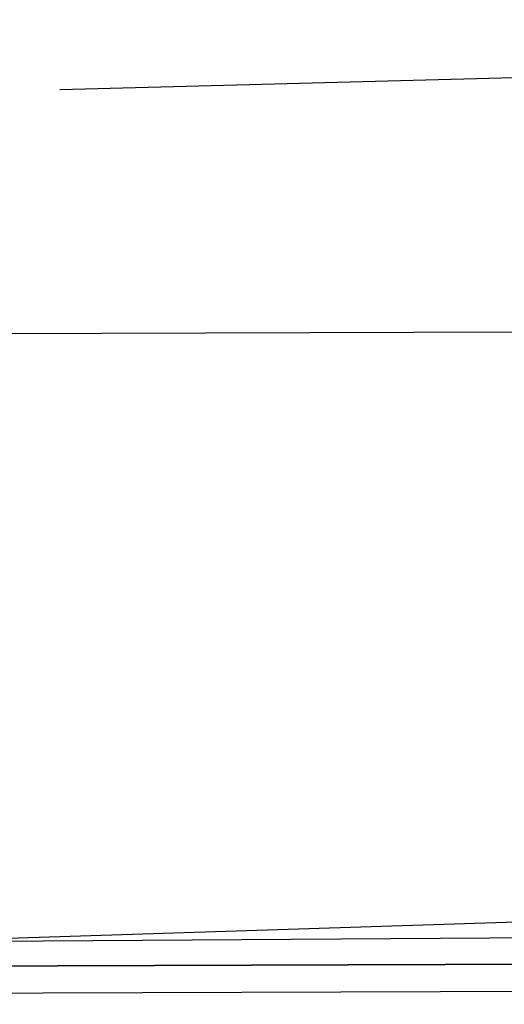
# Model space of a CAD drawing. Header units: feet. Extents: x -79 to 198, y -22 to 181.
# Tile 143 of 256: x 67.44 to 67.92, y 15.911 to 16.887. Entities that reach past the tile are written whole.
import ezdxf

# ---------------------------------------------------------------- set-up
doc = ezdxf.new("R2010")
doc.units = ezdxf.units.FT
doc.layers.add('A-LINEA', color=7, linetype='CONTINUOUS')

msp = doc.modelspace()

# ---------------------------------------------------------------- linework, layer by layer
at = {"layer": 'A-LINEA'}
for p, q in [((67.48, 16.8178), (67.9867, 16.8311)), ((67.48, 16.8178), (67.9867, 16.8311)), ((64.2267, 16.5644), (67.9333, 16.5778)), ((64.2267, 16.5644), (67.9333, 16.5778))]:
    msp.add_line(p, q, dxfattribs=at)
for points in [[(26.7067, 23.3511), (28.04, 21.6178), (31.0267, 20.8311), (34.0133, 20.0978), (37.0133, 19.4044), (40.0267, 18.7778), (43.0533, 18.2044), (46.0933, 17.6844), (49.1467, 17.2178), (52.2, 16.8044), (55.2533, 16.4444), (58.32, 16.1511), (60.4, 16.0178), (62.48, 15.9511), (64.5467, 15.9244), (66.6267, 15.9511), (68.7067, 16.0178), (70.7867, 16.1511), (72.8533, 16.3244), (74.92, 16.5511), (76.9867, 16.8178), (79.04, 17.1511), (81.08, 17.5244), (83.12, 17.9378)], [(26.7067, 23.3511), (28.04, 21.6178), (31.0267, 20.8311), (34.0133, 20.0978), (37.0133, 19.4044), (40.0267, 18.7778), (43.0533, 18.2044), (46.0933, 17.6844), (49.1467, 17.2178), (52.2, 16.8044), (55.2533, 16.4444), (58.32, 16.1511), (60.4, 16.0178), (62.48, 15.9511), (64.5467, 15.9244), (66.6267, 15.9511), (68.7067, 16.0178), (70.7867, 16.1511), (72.8533, 16.3244), (74.92, 16.5511), (76.9867, 16.8178), (79.04, 17.1511), (81.08, 17.5244), (83.12, 17.9378)], [(64.12, 15.9378), (68.0533, 15.9511), (68.0667, 15.9511), (68.0667, 15.9644), (68.0533, 15.9778), (64.12, 15.9511), (64.12, 15.9378)], [(64.12, 15.9378), (68.0533, 15.9511), (68.0667, 15.9511), (68.0667, 15.9644), (68.0533, 15.9778), (64.12, 15.9511), (64.12, 15.9378)], [(64.12, 15.9111), (68.0533, 15.9244), (68.0667, 15.9378), (68.0667, 15.9511), (68.0533, 15.9511), (64.12, 15.9378), (64.12, 15.9244), (64.12, 15.9111)], [(64.12, 15.9111), (68.0533, 15.9244), (68.0667, 15.9378), (68.0667, 15.9511), (68.0533, 15.9511), (64.12, 15.9378), (64.12, 15.9244), (64.12, 15.9111)]]:
    msp.add_lwpolyline(points, dxfattribs=at)

doc.saveas('drawing.dxf')
